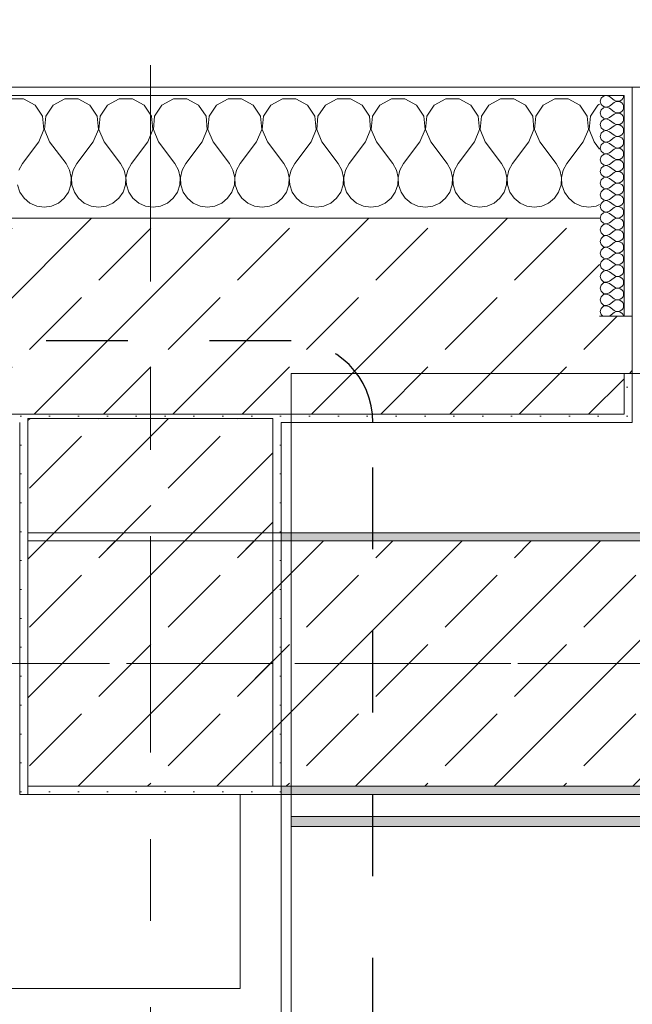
# Model space of a CAD drawing. Header units: metres. Extents: x -3.6 to 85.2, y -11 to 16.8.
# Tile 102 of 256: x 0.4 to 1.1, y 12.7 to 13.9. Entities that reach past the tile are written whole.
import ezdxf

# ---------------------------------------------------------------- set-up
doc = ezdxf.new("R2010")
doc.units = ezdxf.units.M
doc.header["$MEASUREMENT"] = 0
for name, pattern in [('Achse', [0.2, 0.1, -0.05, 0, -0.05]), ('Punktlinie eng', [0.0375, 0.0125, -0.025]), ('Strichlinie doppelt', [0.546806, 0.264583, -0.105833, 0.070556, -0.105833])]:
    doc.linetypes.add(name, pattern=pattern)
for name, color, linetype in [('208 - Marker.Detail', 7, 'Continuous'), ('451 - Universal.Achsen Raster', 7, 'Continuous'), ('604 - Struktur.Wand Aussen', 7, 'Continuous'), ('607 - Struktur.Stütze', 7, 'Continuous'), ('608 - Struktur.Träger', 7, 'Continuous'), ('Neubau_606 - Struktur.Wand Innen Ausbau', 7, 'Continuous'), ('Neubau_653 - Abdeckung.TB Verkofferung', 7, 'Continuous')]:
    doc.layers.add(name, color=color, linetype=linetype)
pattern_1 = [(45, (0, 0), (-0.01767767, 0.01767767), [0, -0.025])]
pattern_2 = [(45, (0, 0), (-0.0848528, 0.0848528), []), (45, (-0.04243, 0.04243), (-0.0848528, 0.0848528), [0.09, -0.03])]
pattern_3 = [(0, (0, 0), (0, 0.08660254), [0, -0.05]), (0, (0.025, 0.0433), (0, 0.08660254), [0, -0.05])]

# ---------------------------------------------------------------- blocks, each defined once
blk = doc.blocks.new('*X64')
at = {"layer": '604 - Struktur.Wand Aussen', "color": 7, "linetype": 'Continuous', "lineweight": 5}
for p, q in [((0.3748, 13.8407), (0.3585, 13.8407)), ((0.3891, 13.833), (0.3748, 13.8407)), ((0.4252, 13.8407), (0.4109, 13.833)), ((0.4415, 13.8407), (0.4252, 13.8407)), ((0.4558, 13.833), (0.4415, 13.8407)), ((0.4919, 13.8407), (0.4776, 13.833)), ((0.5081, 13.8407), (0.4919, 13.8407)), ((0.5224, 13.833), (0.5081, 13.8407)), ((0.5585, 13.8407), (0.5442, 13.833)), ((0.5748, 13.8407), (0.5585, 13.8407)), ((0.5891, 13.833), (0.5748, 13.8407)), ((0.6252, 13.8407), (0.6109, 13.833)), ((0.6415, 13.8407), (0.6252, 13.8407)), ((0.6558, 13.833), (0.6415, 13.8407)), ((0.6919, 13.8407), (0.6776, 13.833)), ((0.7081, 13.8407), (0.6919, 13.8407)), ((0.7224, 13.833), (0.7081, 13.8407)), ((0.7585, 13.8407), (0.7442, 13.833)), ((0.7748, 13.8407), (0.7585, 13.8407)), ((0.7891, 13.833), (0.7748, 13.8407)), ((0.8252, 13.8407), (0.8109, 13.833)), ((0.8415, 13.8407), (0.8252, 13.8407)), ((0.8558, 13.833), (0.8415, 13.8407)), ((0.8919, 13.8407), (0.8776, 13.833)), ((0.9081, 13.8407), (0.8919, 13.8407)), ((0.9224, 13.833), (0.9081, 13.8407)), ((0.9585, 13.8407), (0.9442, 13.833)), ((0.9748, 13.8407), (0.9585, 13.8407)), ((0.9891, 13.833), (0.9748, 13.8407)), ((1.0252, 13.8407), (1.0109, 13.833)), ((1.0415, 13.8407), (1.0252, 13.8407)), ((1.0558, 13.833), (1.0415, 13.8407)), ((0.3981, 13.8195), (0.3891, 13.833)), ((0.4109, 13.833), (0.4019, 13.8195)), ((0.4648, 13.8195), (0.4558, 13.833)), ((0.4776, 13.833), (0.4686, 13.8195)), ((0.5314, 13.8195), (0.5224, 13.833)), ((0.5442, 13.833), (0.5352, 13.8195)), ((0.5981, 13.8195), (0.5891, 13.833)), ((0.6109, 13.833), (0.6019, 13.8195)), ((0.6648, 13.8195), (0.6558, 13.833)), ((0.6776, 13.833), (0.6686, 13.8195)), ((0.7314, 13.8195), (0.7224, 13.833)), ((0.7442, 13.833), (0.7352, 13.8195)), ((0.7981, 13.8195), (0.7891, 13.833)), ((0.8109, 13.833), (0.8019, 13.8195)), ((0.8648, 13.8195), (0.8558, 13.833)), ((0.8776, 13.833), (0.8686, 13.8195)), ((0.9314, 13.8195), (0.9224, 13.833)), ((0.9442, 13.833), (0.9352, 13.8195)), ((0.9981, 13.8195), (0.9891, 13.833)), ((1.0109, 13.833), (1.0019, 13.8195)), ((1.0648, 13.8195), (1.0558, 13.833)), ((1.0776, 13.833), (1.0686, 13.8195)), ((1.08, 13.8343), (1.0776, 13.833)), ((0.3996, 13.8033), (0.3981, 13.8195)), ((0.4019, 13.8195), (0.4004, 13.8033)), ((0.4663, 13.8033), (0.4648, 13.8195)), ((0.4686, 13.8195), (0.467, 13.8033)), ((0.533, 13.8033), (0.5314, 13.8195)), ((0.5352, 13.8195), (0.5337, 13.8033)), ((0.5996, 13.8033), (0.5981, 13.8195)), ((0.6019, 13.8195), (0.6004, 13.8033)), ((0.6663, 13.8033), (0.6648, 13.8195)), ((0.6686, 13.8195), (0.667, 13.8033)), ((0.733, 13.8033), (0.7314, 13.8195)), ((0.7352, 13.8195), (0.7337, 13.8033)), ((0.7996, 13.8033), (0.7981, 13.8195)), ((0.8019, 13.8195), (0.8004, 13.8033)), ((0.8663, 13.8033), (0.8648, 13.8195)), ((0.8686, 13.8195), (0.867, 13.8033)), ((0.933, 13.8033), (0.9314, 13.8195)), ((0.9352, 13.8195), (0.9337, 13.8033)), ((0.9996, 13.8033), (0.9981, 13.8195)), ((1.0019, 13.8195), (1.0004, 13.8033)), ((1.0663, 13.8033), (1.0648, 13.8195)), ((1.0686, 13.8195), (1.067, 13.8033)), ((0.3933, 13.7883), (0.3996, 13.8033)), ((0.4004, 13.8033), (0.4067, 13.7883)), ((0.46, 13.7883), (0.4663, 13.8033)), ((0.467, 13.8033), (0.4733, 13.7883)), ((0.5267, 13.7883), (0.533, 13.8033)), ((0.5337, 13.8033), (0.54, 13.7883)), ((0.5933, 13.7883), (0.5996, 13.8033)), ((0.6004, 13.8033), (0.6067, 13.7883)), ((0.66, 13.7883), (0.6663, 13.8033)), ((0.667, 13.8033), (0.6733, 13.7883)), ((0.7267, 13.7883), (0.733, 13.8033)), ((0.7337, 13.8033), (0.74, 13.7883)), ((0.7933, 13.7883), (0.7996, 13.8033)), ((0.8004, 13.8033), (0.8067, 13.7883)), ((0.86, 13.7883), (0.8663, 13.8033)), ((0.867, 13.8033), (0.8733, 13.7883)), ((0.9267, 13.7883), (0.933, 13.8033)), ((0.9337, 13.8033), (0.94, 13.7883)), ((0.9933, 13.7883), (0.9996, 13.8033)), ((1.0004, 13.8033), (1.0067, 13.7883)), ((1.06, 13.7883), (1.0663, 13.8033)), ((1.067, 13.8033), (1.0733, 13.7883)), ((0.3933, 13.7883), (0.3733, 13.7617)), ((0.4067, 13.7883), (0.4267, 13.7617)), ((0.46, 13.7883), (0.44, 13.7617)), ((0.4733, 13.7883), (0.4933, 13.7617)), ((0.5267, 13.7883), (0.5067, 13.7617)), ((0.54, 13.7883), (0.56, 13.7617)), ((0.5933, 13.7883), (0.5733, 13.7617)), ((0.6067, 13.7883), (0.6267, 13.7617)), ((0.66, 13.7883), (0.64, 13.7617)), ((0.6733, 13.7883), (0.6933, 13.7617)), ((0.7267, 13.7883), (0.7067, 13.7617)), ((0.74, 13.7883), (0.76, 13.7617)), ((0.7933, 13.7883), (0.7733, 13.7617)), ((0.8067, 13.7883), (0.8267, 13.7617)), ((0.86, 13.7883), (0.84, 13.7617)), ((0.8733, 13.7883), (0.8933, 13.7617)), ((0.9267, 13.7883), (0.9067, 13.7617)), ((0.94, 13.7883), (0.96, 13.7617)), ((0.9933, 13.7883), (0.9733, 13.7617)), ((1.0067, 13.7883), (1.0267, 13.7617)), ((1.06, 13.7883), (1.04, 13.7617)), ((1.0733, 13.7883), (1.08, 13.7794)), ((0.3733, 13.7617), (0.3689, 13.7536)), ((0.4311, 13.7536), (0.4267, 13.7617)), ((0.44, 13.7617), (0.4355, 13.7536)), ((0.4978, 13.7536), (0.4933, 13.7617)), ((0.5067, 13.7617), (0.5022, 13.7536)), ((0.5645, 13.7536), (0.56, 13.7617)), ((0.5733, 13.7617), (0.5689, 13.7536)), ((0.6311, 13.7536), (0.6267, 13.7617)), ((0.64, 13.7617), (0.6355, 13.7536)), ((0.6978, 13.7536), (0.6933, 13.7617)), ((0.7067, 13.7617), (0.7022, 13.7536)), ((0.7645, 13.7536), (0.76, 13.7617)), ((0.7733, 13.7617), (0.7689, 13.7536)), ((0.8311, 13.7536), (0.8267, 13.7617)), ((0.84, 13.7617), (0.8355, 13.7536)), ((0.8978, 13.7536), (0.8933, 13.7617)), ((0.9067, 13.7617), (0.9022, 13.7536)), ((0.9645, 13.7536), (0.96, 13.7617)), ((0.9733, 13.7617), (0.9689, 13.7536)), ((1.0311, 13.7536), (1.0267, 13.7617)), ((1.04, 13.7617), (1.0355, 13.7536)), ((0.4332, 13.7447), (0.4311, 13.7536)), ((0.4328, 13.7355), (0.4332, 13.7447)), ((0.4355, 13.7536), (0.4335, 13.7447)), ((0.4335, 13.7447), (0.4339, 13.7355)), ((0.4999, 13.7447), (0.4978, 13.7536)), ((0.4994, 13.7355), (0.4999, 13.7447)), ((0.5022, 13.7536), (0.5001, 13.7447)), ((0.5001, 13.7447), (0.5006, 13.7355)), ((0.5665, 13.7447), (0.5645, 13.7536)), ((0.5661, 13.7355), (0.5665, 13.7447)), ((0.5689, 13.7536), (0.5668, 13.7447)), ((0.5668, 13.7447), (0.5672, 13.7355)), ((0.6332, 13.7447), (0.6311, 13.7536)), ((0.6328, 13.7355), (0.6332, 13.7447)), ((0.6355, 13.7536), (0.6335, 13.7447)), ((0.6335, 13.7447), (0.6339, 13.7355)), ((0.6999, 13.7447), (0.6978, 13.7536)), ((0.6994, 13.7355), (0.6999, 13.7447)), ((0.7022, 13.7536), (0.7001, 13.7447)), ((0.7001, 13.7447), (0.7006, 13.7355)), ((0.7665, 13.7447), (0.7645, 13.7536)), ((0.7661, 13.7355), (0.7665, 13.7447)), ((0.7689, 13.7536), (0.7668, 13.7447)), ((0.7668, 13.7447), (0.7672, 13.7355)), ((0.8332, 13.7447), (0.8311, 13.7536)), ((0.8328, 13.7355), (0.8332, 13.7447)), ((0.8355, 13.7536), (0.8335, 13.7447)), ((0.8335, 13.7447), (0.8339, 13.7355)), ((0.8999, 13.7447), (0.8978, 13.7536)), ((0.8994, 13.7355), (0.8999, 13.7447)), ((0.9022, 13.7536), (0.9001, 13.7447)), ((0.9001, 13.7447), (0.9006, 13.7355)), ((0.9665, 13.7447), (0.9645, 13.7536)), ((0.9661, 13.7355), (0.9665, 13.7447)), ((0.9689, 13.7536), (0.9668, 13.7447)), ((0.9668, 13.7447), (0.9672, 13.7355)), ((1.0332, 13.7447), (1.0311, 13.7536)), ((1.0328, 13.7355), (1.0332, 13.7447)), ((1.0355, 13.7536), (1.0335, 13.7447)), ((1.0335, 13.7447), (1.0339, 13.7355)), ((0.3672, 13.7355), (0.3702, 13.7268)), ((0.4298, 13.7268), (0.4328, 13.7355)), ((0.4339, 13.7355), (0.4369, 13.7268)), ((0.4965, 13.7268), (0.4994, 13.7355)), ((0.5006, 13.7355), (0.5035, 13.7268)), ((0.5631, 13.7268), (0.5661, 13.7355)), ((0.5672, 13.7355), (0.5702, 13.7268)), ((0.6298, 13.7268), (0.6328, 13.7355)), ((0.6339, 13.7355), (0.6369, 13.7268)), ((0.6965, 13.7268), (0.6994, 13.7355)), ((0.7006, 13.7355), (0.7035, 13.7268)), ((0.7631, 13.7268), (0.7661, 13.7355)), ((0.7672, 13.7355), (0.7702, 13.7268)), ((0.8298, 13.7268), (0.8328, 13.7355)), ((0.8339, 13.7355), (0.8369, 13.7268)), ((0.8965, 13.7268), (0.8994, 13.7355)), ((0.9006, 13.7355), (0.9035, 13.7268)), ((0.9631, 13.7268), (0.9661, 13.7355)), ((0.9672, 13.7355), (0.9702, 13.7268)), ((1.0298, 13.7268), (1.0328, 13.7355)), ((1.0339, 13.7355), (1.0369, 13.7268)), ((0.3702, 13.7268), (0.3754, 13.7192)), ((0.4246, 13.7192), (0.4298, 13.7268)), ((0.4369, 13.7268), (0.4421, 13.7192)), ((0.4913, 13.7192), (0.4965, 13.7268)), ((0.5035, 13.7268), (0.5087, 13.7192)), ((0.5579, 13.7192), (0.5631, 13.7268)), ((0.5702, 13.7268), (0.5754, 13.7192)), ((0.6246, 13.7192), (0.6298, 13.7268)), ((0.6369, 13.7268), (0.6421, 13.7192)), ((0.6913, 13.7192), (0.6965, 13.7268)), ((0.7035, 13.7268), (0.7087, 13.7192)), ((0.7579, 13.7192), (0.7631, 13.7268)), ((0.7702, 13.7268), (0.7754, 13.7192)), ((0.8246, 13.7192), (0.8298, 13.7268)), ((0.8369, 13.7268), (0.8421, 13.7192)), ((0.8913, 13.7192), (0.8965, 13.7268)), ((0.9035, 13.7268), (0.9087, 13.7192)), ((0.9579, 13.7192), (0.9631, 13.7268)), ((0.9702, 13.7268), (0.9754, 13.7192)), ((1.0246, 13.7192), (1.0298, 13.7268)), ((1.0369, 13.7268), (1.0421, 13.7192)), ((0.3754, 13.7192), (0.3825, 13.7133)), ((0.3825, 13.7133), (0.3909, 13.7096)), ((0.3909, 13.7096), (0.4, 13.7083)), ((0.4, 13.7083), (0.4091, 13.7096)), ((0.4091, 13.7096), (0.4175, 13.7133)), ((0.4175, 13.7133), (0.4246, 13.7192)), ((0.4421, 13.7192), (0.4491, 13.7133)), ((0.4491, 13.7133), (0.4576, 13.7096)), ((0.4576, 13.7096), (0.4667, 13.7083)), ((0.4667, 13.7083), (0.4758, 13.7096)), ((0.4758, 13.7096), (0.4842, 13.7133)), ((0.4842, 13.7133), (0.4913, 13.7192)), ((0.5087, 13.7192), (0.5158, 13.7133)), ((0.5158, 13.7133), (0.5242, 13.7096)), ((0.5242, 13.7096), (0.5333, 13.7083)), ((0.5333, 13.7083), (0.5424, 13.7096)), ((0.5424, 13.7096), (0.5509, 13.7133)), ((0.5509, 13.7133), (0.5579, 13.7192)), ((0.5754, 13.7192), (0.5825, 13.7133)), ((0.5825, 13.7133), (0.5909, 13.7096)), ((0.5909, 13.7096), (0.6, 13.7083)), ((0.6, 13.7083), (0.6091, 13.7096)), ((0.6091, 13.7096), (0.6175, 13.7133)), ((0.6175, 13.7133), (0.6246, 13.7192)), ((0.6421, 13.7192), (0.6491, 13.7133)), ((0.6491, 13.7133), (0.6576, 13.7096)), ((0.6576, 13.7096), (0.6667, 13.7083)), ((0.6667, 13.7083), (0.6758, 13.7096)), ((0.6758, 13.7096), (0.6842, 13.7133)), ((0.6842, 13.7133), (0.6913, 13.7192)), ((0.7087, 13.7192), (0.7158, 13.7133)), ((0.7158, 13.7133), (0.7242, 13.7096)), ((0.7242, 13.7096), (0.7333, 13.7083)), ((0.7333, 13.7083), (0.7424, 13.7096)), ((0.7424, 13.7096), (0.7509, 13.7133)), ((0.7509, 13.7133), (0.7579, 13.7192)), ((0.7754, 13.7192), (0.7825, 13.7133)), ((0.7825, 13.7133), (0.7909, 13.7096)), ((0.7909, 13.7096), (0.8, 13.7083)), ((0.8, 13.7083), (0.8091, 13.7096)), ((0.8091, 13.7096), (0.8175, 13.7133)), ((0.8175, 13.7133), (0.8246, 13.7192)), ((0.8421, 13.7192), (0.8491, 13.7133)), ((0.8491, 13.7133), (0.8576, 13.7096)), ((0.8576, 13.7096), (0.8667, 13.7083)), ((0.8667, 13.7083), (0.8758, 13.7096)), ((0.8758, 13.7096), (0.8842, 13.7133)), ((0.8842, 13.7133), (0.8913, 13.7192)), ((0.9087, 13.7192), (0.9158, 13.7133)), ((0.9158, 13.7133), (0.9242, 13.7096)), ((0.9242, 13.7096), (0.9333, 13.7083)), ((0.9333, 13.7083), (0.9424, 13.7096)), ((0.9424, 13.7096), (0.9509, 13.7133)), ((0.9509, 13.7133), (0.9579, 13.7192)), ((0.9754, 13.7192), (0.9825, 13.7133)), ((0.9825, 13.7133), (0.9909, 13.7096)), ((0.9909, 13.7096), (1, 13.7083)), ((1, 13.7083), (1.0091, 13.7096)), ((1.0091, 13.7096), (1.0175, 13.7133)), ((1.0175, 13.7133), (1.0246, 13.7192)), ((1.0421, 13.7192), (1.0491, 13.7133)), ((1.0491, 13.7133), (1.0576, 13.7096)), ((1.0576, 13.7096), (1.0667, 13.7083)), ((1.0667, 13.7083), (1.0758, 13.7096)), ((1.0758, 13.7096), (1.08, 13.7115))]:
    blk.add_line(p, q, dxfattribs=at)
blk = doc.blocks.new('*X83')
at = {"layer": '604 - Struktur.Wand Aussen', "color": 7, "linetype": 'Continuous', "lineweight": 5}
for p, q in [((1.0818, 13.8416), (1.0807, 13.8379)), ((1.0847, 13.8442), (1.0818, 13.8416)), ((1.0885, 13.845), (1.0847, 13.8442)), ((1.0921, 13.8436), (1.0885, 13.845)), ((1.0921, 13.8436), (1.0979, 13.8393)), ((1.107, 13.8397), (1.1082, 13.8412)), ((1.1082, 13.8412), (1.109, 13.843)), ((1.109, 13.843), (1.1093, 13.845)), ((1.0807, 13.8379), (1.0818, 13.8341)), ((1.0818, 13.8341), (1.0847, 13.8315)), ((1.0847, 13.83), (1.0818, 13.8273)), ((1.0847, 13.8315), (1.0885, 13.8307)), ((1.0885, 13.8307), (1.0847, 13.83)), ((1.0885, 13.8307), (1.0921, 13.8321)), ((1.0921, 13.8293), (1.0885, 13.8307)), ((1.0921, 13.8321), (1.0979, 13.8364)), ((1.0921, 13.8293), (1.0979, 13.825)), ((1.0979, 13.8393), (1.0996, 13.8383)), ((1.0996, 13.8374), (1.0979, 13.8364)), ((1.0996, 13.8383), (1.1015, 13.8379)), ((1.1015, 13.8378), (1.0996, 13.8374)), ((1.1015, 13.8379), (1.1035, 13.838)), ((1.1035, 13.8377), (1.1015, 13.8378)), ((1.1035, 13.838), (1.1053, 13.8386)), ((1.1053, 13.8371), (1.1035, 13.8377)), ((1.1053, 13.8386), (1.107, 13.8397)), ((1.107, 13.836), (1.1053, 13.8371)), ((1.1082, 13.8345), (1.107, 13.836)), ((1.109, 13.8327), (1.1082, 13.8345)), ((1.1082, 13.827), (1.109, 13.8288)), ((1.1093, 13.8307), (1.109, 13.8327)), ((1.109, 13.8288), (1.1093, 13.8307)), ((1.0818, 13.8273), (1.0807, 13.8236)), ((1.0807, 13.8236), (1.0818, 13.8198)), ((1.0818, 13.8198), (1.0847, 13.8172)), ((1.0847, 13.8172), (1.0885, 13.8165)), ((1.0885, 13.8165), (1.0921, 13.8179)), ((1.0921, 13.8179), (1.0979, 13.8221)), ((1.0979, 13.825), (1.0996, 13.824)), ((1.0996, 13.8231), (1.0979, 13.8221)), ((1.0996, 13.824), (1.1015, 13.8236)), ((1.1015, 13.8235), (1.0996, 13.8231)), ((1.1015, 13.8236), (1.1035, 13.8237)), ((1.1035, 13.8234), (1.1015, 13.8235)), ((1.1035, 13.8237), (1.1053, 13.8243)), ((1.1053, 13.8228), (1.1035, 13.8234)), ((1.1053, 13.8243), (1.107, 13.8254)), ((1.107, 13.8217), (1.1053, 13.8228)), ((1.107, 13.8254), (1.1082, 13.827)), ((1.1082, 13.8202), (1.107, 13.8217)), ((1.109, 13.8184), (1.1082, 13.8202)), ((1.1093, 13.8164), (1.109, 13.8184)), ((1.0818, 13.813), (1.0807, 13.8093)), ((1.0807, 13.8093), (1.0818, 13.8055)), ((1.0847, 13.8157), (1.0818, 13.813)), ((1.0818, 13.8055), (1.0847, 13.8029)), ((1.0885, 13.8164), (1.0847, 13.8157)), ((1.0921, 13.815), (1.0885, 13.8164)), ((1.0921, 13.815), (1.0979, 13.8107)), ((1.0921, 13.8036), (1.0979, 13.8079)), ((1.0979, 13.8107), (1.0996, 13.8098)), ((1.0996, 13.8088), (1.0979, 13.8079)), ((1.0996, 13.8098), (1.1015, 13.8093)), ((1.1015, 13.8093), (1.0996, 13.8088)), ((1.1015, 13.8093), (1.1035, 13.8094)), ((1.1035, 13.8092), (1.1015, 13.8093)), ((1.1035, 13.8094), (1.1053, 13.81)), ((1.1053, 13.8085), (1.1035, 13.8092)), ((1.1053, 13.81), (1.107, 13.8112)), ((1.107, 13.8074), (1.1053, 13.8085)), ((1.107, 13.8112), (1.1082, 13.8127)), ((1.1082, 13.8059), (1.107, 13.8074)), ((1.1082, 13.8127), (1.109, 13.8145)), ((1.109, 13.8041), (1.1082, 13.8059)), ((1.109, 13.8145), (1.1093, 13.8164)), ((1.0818, 13.7988), (1.0807, 13.795)), ((1.0807, 13.795), (1.0818, 13.7912)), ((1.0847, 13.8014), (1.0818, 13.7988)), ((1.0847, 13.8029), (1.0885, 13.8022)), ((1.0885, 13.8021), (1.0847, 13.8014)), ((1.0885, 13.8022), (1.0921, 13.8036)), ((1.0921, 13.8007), (1.0885, 13.8021)), ((1.0921, 13.8007), (1.0979, 13.7964)), ((1.0921, 13.7893), (1.0979, 13.7936)), ((1.0979, 13.7964), (1.0996, 13.7955)), ((1.0996, 13.7945), (1.0979, 13.7936)), ((1.0996, 13.7955), (1.1015, 13.795)), ((1.1015, 13.795), (1.0996, 13.7945)), ((1.1015, 13.795), (1.1035, 13.7951)), ((1.1035, 13.7949), (1.1015, 13.795)), ((1.1035, 13.7951), (1.1053, 13.7958)), ((1.1053, 13.7942), (1.1035, 13.7949)), ((1.1053, 13.7958), (1.107, 13.7969)), ((1.107, 13.7931), (1.1053, 13.7942)), ((1.107, 13.7969), (1.1082, 13.7984)), ((1.1082, 13.7916), (1.107, 13.7931)), ((1.1082, 13.7984), (1.109, 13.8002)), ((1.1093, 13.8021), (1.109, 13.8041)), ((1.109, 13.8002), (1.1093, 13.8021)), ((1.0818, 13.7845), (1.0807, 13.7807)), ((1.0807, 13.7807), (1.0818, 13.777)), ((1.0818, 13.7912), (1.0847, 13.7886)), ((1.0847, 13.7871), (1.0818, 13.7845)), ((1.0847, 13.7886), (1.0885, 13.7879)), ((1.0885, 13.7878), (1.0847, 13.7871)), ((1.0885, 13.7879), (1.0921, 13.7893)), ((1.0921, 13.7864), (1.0885, 13.7878)), ((1.0921, 13.7864), (1.0979, 13.7821)), ((1.0979, 13.7821), (1.0996, 13.7812)), ((1.0996, 13.7812), (1.1015, 13.7807)), ((1.1015, 13.7807), (1.0996, 13.7802)), ((1.1015, 13.7807), (1.1035, 13.7808)), ((1.1035, 13.7806), (1.1015, 13.7807)), ((1.1035, 13.7808), (1.1053, 13.7815)), ((1.1053, 13.78), (1.1035, 13.7806)), ((1.1053, 13.7815), (1.107, 13.7826)), ((1.107, 13.7826), (1.1082, 13.7841)), ((1.109, 13.7898), (1.1082, 13.7916)), ((1.1082, 13.7841), (1.109, 13.7859)), ((1.1093, 13.7879), (1.109, 13.7898)), ((1.109, 13.7859), (1.1093, 13.7879)), ((1.0818, 13.7702), (1.0807, 13.7664)), ((1.0818, 13.777), (1.0847, 13.7743)), ((1.0847, 13.7728), (1.0818, 13.7702)), ((1.0847, 13.7743), (1.0885, 13.7736)), ((1.0885, 13.7735), (1.0847, 13.7728)), ((1.0885, 13.7736), (1.0921, 13.775)), ((1.0921, 13.7721), (1.0885, 13.7735)), ((1.0921, 13.775), (1.0979, 13.7793)), ((1.0921, 13.7721), (1.0979, 13.7679)), ((1.0996, 13.7802), (1.0979, 13.7793)), ((1.107, 13.7788), (1.1053, 13.78)), ((1.1082, 13.7773), (1.107, 13.7788)), ((1.107, 13.7683), (1.1082, 13.7698)), ((1.109, 13.7755), (1.1082, 13.7773)), ((1.1082, 13.7698), (1.109, 13.7716)), ((1.1093, 13.7736), (1.109, 13.7755)), ((1.109, 13.7716), (1.1093, 13.7736)), ((1.0807, 13.7664), (1.0818, 13.7627)), ((1.0818, 13.7627), (1.0847, 13.76)), ((1.0847, 13.7585), (1.0818, 13.7559)), ((1.0847, 13.76), (1.0885, 13.7593)), ((1.0885, 13.7593), (1.0847, 13.7585)), ((1.0885, 13.7593), (1.0921, 13.7607)), ((1.0921, 13.7579), (1.0885, 13.7593)), ((1.0921, 13.7607), (1.0979, 13.765)), ((1.0921, 13.7579), (1.0979, 13.7536)), ((1.0979, 13.7679), (1.0996, 13.7669)), ((1.0996, 13.766), (1.0979, 13.765)), ((1.0996, 13.7669), (1.1015, 13.7665)), ((1.1015, 13.7664), (1.0996, 13.766)), ((1.1015, 13.7665), (1.1035, 13.7666)), ((1.1035, 13.7663), (1.1015, 13.7664)), ((1.1035, 13.7666), (1.1053, 13.7672)), ((1.1053, 13.7657), (1.1035, 13.7663)), ((1.1053, 13.7672), (1.107, 13.7683)), ((1.107, 13.7646), (1.1053, 13.7657)), ((1.1082, 13.763), (1.107, 13.7646)), ((1.109, 13.7612), (1.1082, 13.763)), ((1.1082, 13.7555), (1.109, 13.7573)), ((1.1093, 13.7593), (1.109, 13.7612)), ((1.109, 13.7573), (1.1093, 13.7593)), ((1.0818, 13.7559), (1.0807, 13.7521)), ((1.0807, 13.7521), (1.0818, 13.7484)), ((1.0818, 13.7484), (1.0847, 13.7458)), ((1.0847, 13.7442), (1.0818, 13.7416)), ((1.0847, 13.7458), (1.0885, 13.745)), ((1.0885, 13.745), (1.0847, 13.7442)), ((1.0885, 13.745), (1.0921, 13.7464)), ((1.0921, 13.7436), (1.0885, 13.745)), ((1.0921, 13.7464), (1.0979, 13.7507)), ((1.0979, 13.7536), (1.0996, 13.7526)), ((1.0996, 13.7517), (1.0979, 13.7507)), ((1.0996, 13.7526), (1.1015, 13.7522)), ((1.1015, 13.7521), (1.0996, 13.7517)), ((1.1015, 13.7522), (1.1035, 13.7523)), ((1.1035, 13.752), (1.1015, 13.7521)), ((1.1035, 13.7523), (1.1053, 13.7529)), ((1.1053, 13.7514), (1.1035, 13.752)), ((1.1053, 13.7529), (1.107, 13.754)), ((1.107, 13.7503), (1.1053, 13.7514)), ((1.107, 13.754), (1.1082, 13.7555)), ((1.1082, 13.7488), (1.107, 13.7503)), ((1.109, 13.747), (1.1082, 13.7488)), ((1.1093, 13.745), (1.109, 13.747)), ((1.109, 13.743), (1.1093, 13.745)), ((1.0818, 13.7416), (1.0807, 13.7379)), ((1.0807, 13.7379), (1.0818, 13.7341)), ((1.0818, 13.7341), (1.0847, 13.7315)), ((1.0921, 13.7436), (1.0979, 13.7393)), ((1.0921, 13.7321), (1.0979, 13.7364)), ((1.0979, 13.7393), (1.0996, 13.7383)), ((1.0996, 13.7374), (1.0979, 13.7364)), ((1.0996, 13.7383), (1.1015, 13.7379)), ((1.1015, 13.7378), (1.0996, 13.7374)), ((1.1015, 13.7379), (1.1035, 13.738)), ((1.1035, 13.7377), (1.1015, 13.7378)), ((1.1035, 13.738), (1.1053, 13.7386)), ((1.1053, 13.7371), (1.1035, 13.7377)), ((1.1053, 13.7386), (1.107, 13.7397)), ((1.107, 13.736), (1.1053, 13.7371)), ((1.107, 13.7397), (1.1082, 13.7412)), ((1.1082, 13.7345), (1.107, 13.736)), ((1.1082, 13.7412), (1.109, 13.743)), ((1.109, 13.7327), (1.1082, 13.7345)), ((1.1093, 13.7307), (1.109, 13.7327)), ((1.0818, 13.7273), (1.0807, 13.7236)), ((1.0807, 13.7236), (1.0818, 13.7198)), ((1.0847, 13.73), (1.0818, 13.7273)), ((1.0847, 13.7315), (1.0885, 13.7307)), ((1.0885, 13.7307), (1.0847, 13.73)), ((1.0885, 13.7307), (1.0921, 13.7321)), ((1.0921, 13.7293), (1.0885, 13.7307)), ((1.0921, 13.7293), (1.0979, 13.725)), ((1.0921, 13.7179), (1.0979, 13.7221)), ((1.0979, 13.725), (1.0996, 13.724)), ((1.0996, 13.7231), (1.0979, 13.7221)), ((1.0996, 13.724), (1.1015, 13.7236)), ((1.1015, 13.7235), (1.0996, 13.7231)), ((1.1015, 13.7236), (1.1035, 13.7237)), ((1.1035, 13.7234), (1.1015, 13.7235)), ((1.1035, 13.7237), (1.1053, 13.7243)), ((1.1053, 13.7228), (1.1035, 13.7234)), ((1.1053, 13.7243), (1.107, 13.7254)), ((1.107, 13.7217), (1.1053, 13.7228)), ((1.107, 13.7254), (1.1082, 13.727)), ((1.1082, 13.7202), (1.107, 13.7217)), ((1.1082, 13.727), (1.109, 13.7288)), ((1.109, 13.7184), (1.1082, 13.7202)), ((1.109, 13.7288), (1.1093, 13.7307)), ((1.0818, 13.713), (1.0807, 13.7093)), ((1.0807, 13.7093), (1.0818, 13.7055)), ((1.0818, 13.7198), (1.0847, 13.7172)), ((1.0847, 13.7157), (1.0818, 13.713)), ((1.0847, 13.7172), (1.0885, 13.7165)), ((1.0885, 13.7164), (1.0847, 13.7157)), ((1.0885, 13.7165), (1.0921, 13.7179)), ((1.0921, 13.715), (1.0885, 13.7164)), ((1.0921, 13.715), (1.0979, 13.7107)), ((1.0979, 13.7107), (1.0996, 13.7098)), ((1.0996, 13.7088), (1.0979, 13.7079)), ((1.0996, 13.7098), (1.1015, 13.7093)), ((1.1015, 13.7093), (1.0996, 13.7088)), ((1.1015, 13.7093), (1.1035, 13.7094)), ((1.1035, 13.7092), (1.1015, 13.7093)), ((1.1035, 13.7094), (1.1053, 13.71)), ((1.1053, 13.7085), (1.1035, 13.7092)), ((1.1053, 13.71), (1.107, 13.7112)), ((1.107, 13.7074), (1.1053, 13.7085)), ((1.107, 13.7112), (1.1082, 13.7127)), ((1.1082, 13.7127), (1.109, 13.7145)), ((1.1093, 13.7164), (1.109, 13.7184)), ((1.109, 13.7145), (1.1093, 13.7164)), ((1.0818, 13.6988), (1.0807, 13.695)), ((1.0818, 13.7055), (1.0847, 13.7029)), ((1.0847, 13.7014), (1.0818, 13.6988)), ((1.0847, 13.7029), (1.0885, 13.7022)), ((1.0885, 13.7021), (1.0847, 13.7014)), ((1.0885, 13.7022), (1.0921, 13.7036)), ((1.0921, 13.7007), (1.0885, 13.7021)), ((1.0921, 13.7036), (1.0979, 13.7079)), ((1.0921, 13.7007), (1.0979, 13.6964)), ((1.0979, 13.6964), (1.0996, 13.6955)), ((1.1053, 13.6958), (1.107, 13.6969)), ((1.1082, 13.7059), (1.107, 13.7074)), ((1.107, 13.6969), (1.1082, 13.6984)), ((1.109, 13.7041), (1.1082, 13.7059)), ((1.1082, 13.6984), (1.109, 13.7002)), ((1.1093, 13.7021), (1.109, 13.7041)), ((1.109, 13.7002), (1.1093, 13.7021)), ((1.0807, 13.695), (1.0818, 13.6912)), ((1.0818, 13.6845), (1.0807, 13.6807)), ((1.0818, 13.6912), (1.0847, 13.6886)), ((1.0847, 13.6871), (1.0818, 13.6845)), ((1.0847, 13.6886), (1.0885, 13.6879)), ((1.0885, 13.6878), (1.0847, 13.6871)), ((1.0885, 13.6879), (1.0921, 13.6893)), ((1.0921, 13.6864), (1.0885, 13.6878)), ((1.0921, 13.6893), (1.0979, 13.6936)), ((1.0921, 13.6864), (1.0979, 13.6821)), ((1.0996, 13.6945), (1.0979, 13.6936)), ((1.0996, 13.6955), (1.1015, 13.695)), ((1.1015, 13.695), (1.0996, 13.6945)), ((1.1015, 13.695), (1.1035, 13.6951)), ((1.1035, 13.6949), (1.1015, 13.695)), ((1.1035, 13.6951), (1.1053, 13.6958)), ((1.1053, 13.6942), (1.1035, 13.6949)), ((1.107, 13.6931), (1.1053, 13.6942)), ((1.1082, 13.6916), (1.107, 13.6931)), ((1.107, 13.6826), (1.1082, 13.6841)), ((1.109, 13.6898), (1.1082, 13.6916)), ((1.1082, 13.6841), (1.109, 13.6859)), ((1.1093, 13.6879), (1.109, 13.6898)), ((1.109, 13.6859), (1.1093, 13.6879)), ((1.0807, 13.6807), (1.0818, 13.677)), ((1.0818, 13.677), (1.0847, 13.6743)), ((1.0847, 13.6728), (1.0818, 13.6702)), ((1.0847, 13.6743), (1.0885, 13.6736)), ((1.0885, 13.6735), (1.0847, 13.6728)), ((1.0885, 13.6736), (1.0921, 13.675)), ((1.0921, 13.6721), (1.0885, 13.6735)), ((1.0921, 13.675), (1.0979, 13.6793)), ((1.0921, 13.6721), (1.0979, 13.6679)), ((1.0979, 13.6821), (1.0996, 13.6812)), ((1.0996, 13.6802), (1.0979, 13.6793)), ((1.0996, 13.6812), (1.1015, 13.6807)), ((1.1015, 13.6807), (1.0996, 13.6802)), ((1.1015, 13.6807), (1.1035, 13.6808)), ((1.1035, 13.6806), (1.1015, 13.6807)), ((1.1035, 13.6808), (1.1053, 13.6815)), ((1.1053, 13.68), (1.1035, 13.6806)), ((1.1053, 13.6815), (1.107, 13.6826)), ((1.107, 13.6788), (1.1053, 13.68)), ((1.1082, 13.6773), (1.107, 13.6788)), ((1.109, 13.6755), (1.1082, 13.6773)), ((1.1093, 13.6736), (1.109, 13.6755)), ((1.109, 13.6716), (1.1093, 13.6736)), ((1.0818, 13.6702), (1.0807, 13.6664)), ((1.0807, 13.6664), (1.0818, 13.6627)), ((1.0818, 13.6627), (1.0847, 13.66)), ((1.0847, 13.66), (1.0885, 13.6593)), ((1.0885, 13.6593), (1.0921, 13.6607)), ((1.0921, 13.6607), (1.0979, 13.665)), ((1.0979, 13.6679), (1.0996, 13.6669)), ((1.0996, 13.666), (1.0979, 13.665)), ((1.0996, 13.6669), (1.1015, 13.6665)), ((1.1015, 13.6664), (1.0996, 13.666)), ((1.1015, 13.6665), (1.1035, 13.6666)), ((1.1035, 13.6663), (1.1015, 13.6664)), ((1.1035, 13.6666), (1.1053, 13.6672)), ((1.1053, 13.6657), (1.1035, 13.6663)), ((1.1053, 13.6672), (1.107, 13.6683)), ((1.107, 13.6646), (1.1053, 13.6657)), ((1.107, 13.6683), (1.1082, 13.6698)), ((1.1082, 13.663), (1.107, 13.6646)), ((1.1082, 13.6698), (1.109, 13.6716)), ((1.109, 13.6612), (1.1082, 13.663)), ((1.1093, 13.6593), (1.109, 13.6612)), ((1.0818, 13.6559), (1.0807, 13.6521)), ((1.0807, 13.6521), (1.0818, 13.6484)), ((1.0847, 13.6585), (1.0818, 13.6559)), ((1.0818, 13.6484), (1.0847, 13.6458)), ((1.0885, 13.6593), (1.0847, 13.6585)), ((1.0921, 13.6579), (1.0885, 13.6593)), ((1.0921, 13.6579), (1.0979, 13.6536)), ((1.0921, 13.6464), (1.0979, 13.6507)), ((1.0979, 13.6536), (1.0996, 13.6526)), ((1.0996, 13.6517), (1.0979, 13.6507)), ((1.0996, 13.6526), (1.1015, 13.6522)), ((1.1015, 13.6521), (1.0996, 13.6517)), ((1.1015, 13.6522), (1.1035, 13.6523)), ((1.1035, 13.652), (1.1015, 13.6521)), ((1.1035, 13.6523), (1.1053, 13.6529)), ((1.1053, 13.6514), (1.1035, 13.652)), ((1.1053, 13.6529), (1.107, 13.654)), ((1.107, 13.6503), (1.1053, 13.6514)), ((1.107, 13.654), (1.1082, 13.6555)), ((1.1082, 13.6488), (1.107, 13.6503)), ((1.1082, 13.6555), (1.109, 13.6573)), ((1.109, 13.647), (1.1082, 13.6488)), ((1.109, 13.6573), (1.1093, 13.6593)), ((1.0818, 13.6416), (1.0807, 13.6379)), ((1.0807, 13.6379), (1.0818, 13.6341)), ((1.0847, 13.6442), (1.0818, 13.6416)), ((1.0847, 13.6458), (1.0885, 13.645)), ((1.0885, 13.645), (1.0847, 13.6442)), ((1.0885, 13.645), (1.0921, 13.6464)), ((1.0921, 13.6436), (1.0885, 13.645)), ((1.0921, 13.6436), (1.0979, 13.6393)), ((1.0921, 13.6321), (1.0979, 13.6364)), ((1.0979, 13.6393), (1.0996, 13.6383)), ((1.0996, 13.6374), (1.0979, 13.6364)), ((1.0996, 13.6383), (1.1015, 13.6379)), ((1.1015, 13.6378), (1.0996, 13.6374)), ((1.1015, 13.6379), (1.1035, 13.638)), ((1.1035, 13.6377), (1.1015, 13.6378)), ((1.1035, 13.638), (1.1053, 13.6386)), ((1.1053, 13.6371), (1.1035, 13.6377)), ((1.1053, 13.6386), (1.107, 13.6397)), ((1.107, 13.636), (1.1053, 13.6371)), ((1.107, 13.6397), (1.1082, 13.6412)), ((1.1082, 13.6345), (1.107, 13.636)), ((1.1082, 13.6412), (1.109, 13.643)), ((1.1093, 13.645), (1.109, 13.647)), ((1.109, 13.643), (1.1093, 13.645)), ((1.0818, 13.6273), (1.0807, 13.6236)), ((1.0818, 13.6341), (1.0847, 13.6315)), ((1.0847, 13.63), (1.0818, 13.6273)), ((1.0847, 13.6315), (1.0885, 13.6307)), ((1.0885, 13.6307), (1.0847, 13.63)), ((1.0885, 13.6307), (1.0921, 13.6321)), ((1.0921, 13.6293), (1.0885, 13.6307)), ((1.0921, 13.6293), (1.0979, 13.625)), ((1.0979, 13.625), (1.0996, 13.624)), ((1.0996, 13.624), (1.1015, 13.6236)), ((1.1035, 13.6237), (1.1053, 13.6243)), ((1.1053, 13.6243), (1.107, 13.6254)), ((1.107, 13.6254), (1.1082, 13.627)), ((1.109, 13.6327), (1.1082, 13.6345)), ((1.1082, 13.627), (1.109, 13.6288)), ((1.1093, 13.6307), (1.109, 13.6327)), ((1.109, 13.6288), (1.1093, 13.6307)), ((1.0807, 13.6236), (1.0818, 13.6198)), ((1.0818, 13.613), (1.0807, 13.6093)), ((1.0818, 13.6198), (1.0847, 13.6172)), ((1.0847, 13.6157), (1.0818, 13.613)), ((1.0847, 13.6172), (1.0885, 13.6165)), ((1.0885, 13.6164), (1.0847, 13.6157)), ((1.0885, 13.6165), (1.0921, 13.6179)), ((1.0921, 13.615), (1.0885, 13.6164)), ((1.0921, 13.6179), (1.0979, 13.6221)), ((1.0921, 13.615), (1.0979, 13.6107)), ((1.0996, 13.6231), (1.0979, 13.6221)), ((1.1015, 13.6235), (1.0996, 13.6231)), ((1.1015, 13.6236), (1.1035, 13.6237)), ((1.1035, 13.6234), (1.1015, 13.6235)), ((1.1053, 13.6228), (1.1035, 13.6234)), ((1.107, 13.6217), (1.1053, 13.6228)), ((1.1082, 13.6202), (1.107, 13.6217)), ((1.107, 13.6112), (1.1082, 13.6127)), ((1.109, 13.6184), (1.1082, 13.6202)), ((1.1082, 13.6127), (1.109, 13.6145)), ((1.1093, 13.6164), (1.109, 13.6184)), ((1.109, 13.6145), (1.1093, 13.6164)), ((1.0807, 13.6093), (1.0818, 13.6055)), ((1.0818, 13.6055), (1.0847, 13.6029)), ((1.0847, 13.6014), (1.0818, 13.5988)), ((1.0847, 13.6029), (1.0885, 13.6022)), ((1.0885, 13.6021), (1.0847, 13.6014)), ((1.0885, 13.6022), (1.0921, 13.6036)), ((1.0921, 13.6007), (1.0885, 13.6021)), ((1.0921, 13.6036), (1.0979, 13.6079)), ((1.0921, 13.6007), (1.0979, 13.5964)), ((1.0979, 13.6107), (1.0996, 13.6098)), ((1.0996, 13.6088), (1.0979, 13.6079)), ((1.0996, 13.6098), (1.1015, 13.6093)), ((1.1015, 13.6093), (1.0996, 13.6088)), ((1.1015, 13.6093), (1.1035, 13.6094)), ((1.1035, 13.6092), (1.1015, 13.6093)), ((1.1035, 13.6094), (1.1053, 13.61)), ((1.1053, 13.6085), (1.1035, 13.6092)), ((1.1053, 13.61), (1.107, 13.6112)), ((1.107, 13.6074), (1.1053, 13.6085)), ((1.1082, 13.6059), (1.107, 13.6074)), ((1.109, 13.6041), (1.1082, 13.6059)), ((1.1082, 13.5984), (1.109, 13.6002)), ((1.1093, 13.6021), (1.109, 13.6041)), ((1.109, 13.6002), (1.1093, 13.6021)), ((1.0818, 13.5988), (1.0807, 13.595)), ((1.0807, 13.595), (1.0818, 13.5912)), ((1.0818, 13.5912), (1.0847, 13.5886)), ((1.0847, 13.5886), (1.0885, 13.5879)), ((1.0885, 13.5878), (1.0847, 13.5871)), ((1.0885, 13.5879), (1.0921, 13.5893)), ((1.0921, 13.5864), (1.0885, 13.5878)), ((1.0921, 13.5893), (1.0979, 13.5936)), ((1.0979, 13.5964), (1.0996, 13.5955)), ((1.0996, 13.5945), (1.0979, 13.5936)), ((1.0996, 13.5955), (1.1015, 13.595)), ((1.1015, 13.595), (1.0996, 13.5945)), ((1.1015, 13.595), (1.1035, 13.5951)), ((1.1035, 13.5949), (1.1015, 13.595)), ((1.1035, 13.5951), (1.1053, 13.5958)), ((1.1053, 13.5942), (1.1035, 13.5949)), ((1.1053, 13.5958), (1.107, 13.5969)), ((1.107, 13.5931), (1.1053, 13.5942)), ((1.107, 13.5969), (1.1082, 13.5984)), ((1.1082, 13.5916), (1.107, 13.5931)), ((1.109, 13.5898), (1.1082, 13.5916)), ((1.1093, 13.5879), (1.109, 13.5898)), ((1.109, 13.5859), (1.1093, 13.5879)), ((1.0818, 13.5845), (1.0807, 13.5807)), ((1.0807, 13.5807), (1.0818, 13.577)), ((1.0847, 13.5871), (1.0818, 13.5845)), ((1.0818, 13.577), (1.0839, 13.575)), ((1.0921, 13.5864), (1.0979, 13.5821)), ((1.0921, 13.575), (1.0979, 13.5793)), ((1.0979, 13.5821), (1.0996, 13.5812)), ((1.0996, 13.5802), (1.0979, 13.5793)), ((1.0996, 13.5812), (1.1015, 13.5807)), ((1.1015, 13.5807), (1.0996, 13.5802)), ((1.1015, 13.5807), (1.1035, 13.5808)), ((1.1035, 13.5806), (1.1015, 13.5807)), ((1.1035, 13.5808), (1.1053, 13.5815)), ((1.1053, 13.58), (1.1035, 13.5806)), ((1.1053, 13.5815), (1.107, 13.5826)), ((1.107, 13.5788), (1.1053, 13.58)), ((1.107, 13.5826), (1.1082, 13.5841)), ((1.1082, 13.5773), (1.107, 13.5788)), ((1.1082, 13.5841), (1.109, 13.5859)), ((1.109, 13.5755), (1.1082, 13.5773)), ((1.1091, 13.575), (1.109, 13.5755))]:
    blk.add_line(p, q, dxfattribs=at)

msp = doc.modelspace()

# ---------------------------------------------------------------- hatches: boundary and pattern name
at = {"layer": '604 - Struktur.Wand Aussen', "linetype": 'Continuous', "lineweight": 0, "true_color": 0x000000}
h = msp.add_hatch(dxfattribs=at)
h.set_pattern_fill('Verputz_0001', color=18, style=0, pattern_type=2)
h.set_pattern_definition(pattern_3)
h.paths.add_polyline_path([(-0.165, 13.855), (-0.165, 13.845), (1.11, 13.845), (1.11, 13.855)])
h = msp.add_hatch(dxfattribs=at)
h.set_pattern_fill('Verputz_0001', color=18, style=0, pattern_type=2)
h.set_pattern_definition(pattern_3)
h.paths.add_polyline_path([(1.11, 13.855), (1.11, 13.575), (1.12, 13.575), (1.12, 13.855)])
h = msp.add_hatch(dxfattribs=at)
h.set_pattern_fill('Beton__Stahlbeton_0001', color=18, style=0, pattern_type=2)
h.set_pattern_definition(pattern_2)
h.paths.add_polyline_path([(1.08, 13.695), (0.225, 13.695), (0.225, 13.455), (1.11, 13.455), (1.11, 13.505), (1.12, 13.505), (1.12, 13.575), (1.11, 13.575), (1.08, 13.575)])
h = msp.add_hatch(dxfattribs=at)
h.set_pattern_fill('Gips_0001', color=18, style=0, pattern_type=2)
h.set_pattern_definition(pattern_1)
h.paths.add_polyline_path([(1.11, 13.445), (1.12, 13.445), (1.12, 13.505), (1.11, 13.505)])
h = msp.add_hatch(dxfattribs=at)
h.set_pattern_fill('Gips_0001', color=18, style=0, pattern_type=2)
h.set_pattern_definition(pattern_1)
h.paths.add_polyline_path([(0.235, 13.455), (0.235, 13.445), (0.37, 13.445), (0.37, 13.455)])
h = msp.add_hatch(dxfattribs=at)
h.set_pattern_fill('Gips_0001', color=18, style=0, pattern_type=2)
h.set_pattern_definition(pattern_1)
h.paths.add_polyline_path([(0.69, 13.445), (1.11, 13.445), (1.11, 13.455), (0.69, 13.455)])
at = {"layer": '607 - Struktur.Stütze', "linetype": 'Continuous', "lineweight": 0, "true_color": 0x000000}
h = msp.add_hatch(dxfattribs=at)
h.set_pattern_fill('Gips_0001', color=18, style=0, pattern_type=2)
h.set_pattern_definition(pattern_1)
h.paths.add_polyline_path([(0.37, 13.455), (0.37, 13.445), (0.38, 13.445), (0.38, 13.45), (0.68, 13.45), (0.68, 13.445), (0.69, 13.445), (0.69, 13.455)])
h = msp.add_hatch(dxfattribs=at)
h.set_pattern_fill('Gips_0001', color=18, style=0, pattern_type=2)
h.set_pattern_definition(pattern_1)
h.paths.add_polyline_path([(0.37, 12.99), (0.69, 12.99), (0.69, 13.445), (0.68, 13.445), (0.68, 13), (0.38, 13), (0.38, 13.445), (0.37, 13.445)])
h = msp.add_hatch(dxfattribs=at)
h.set_pattern_fill('Beton__Stahlbeton_0001', color=18, style=0, pattern_type=2)
h.set_pattern_definition(pattern_2)
h.paths.add_polyline_path([(0.38, 13), (0.68, 13), (0.68, 13.45), (0.38, 13.45)])
at = {"layer": '608 - Struktur.Träger', "linetype": 'Continuous', "lineweight": 0, "true_color": 0x000000}
h = msp.add_hatch(dxfattribs=at)
h.set_pattern_fill('Beton__Stahlbeton_0001', color=18, style=0, pattern_type=2)
h.set_pattern_definition(pattern_2)
h.paths.add_polyline_path([(0.38, 13), (0.69, 13), (3.97, 13), (4.29, 13), (7.57, 13), (7.89, 13), (11.17, 13), (11.48, 13), (11.48, 13.3), (11.17, 13.3), (7.89, 13.3), (7.57, 13.3), (4.29, 13.3), (3.97, 13.3), (0.69, 13.3), (0.38, 13.3)])
h = msp.add_hatch(dxfattribs=at)
h.set_pattern_fill('Gips_0001', color=18, style=0, pattern_type=2)
h.set_pattern_definition(pattern_1)
h.paths.add_polyline_path([(0.69, 13.31), (0.69, 13.3), (3.97, 13.3), (3.97, 13.31)])
h = msp.add_hatch(dxfattribs=at)
h.set_pattern_fill('Gips_0001', color=18, style=0, pattern_type=2)
h.set_pattern_definition(pattern_1)
h.paths.add_polyline_path([(0.69, 13), (0.69, 12.99), (3.97, 12.99), (3.97, 13)])
at = {"layer": 'Neubau_606 - Struktur.Wand Innen Ausbau', "linetype": 'Continuous', "lineweight": 0, "true_color": 0x000000}
h = msp.add_hatch(dxfattribs=at)
h.set_pattern_fill('Gips_0001', color=18, style=0, pattern_type=2)
h.set_pattern_definition(pattern_1)
h.paths.add_polyline_path([(0.7025, 12.7025), (0.7025, 13.445), (0.69, 13.445), (0.69, 12.7025)])
at = {"layer": 'Neubau_653 - Abdeckung.TB Verkofferung', "linetype": 'Continuous', "lineweight": 0, "true_color": 0x000000}
h = msp.add_hatch(dxfattribs=at)
h.set_pattern_fill('Gips_0001', color=18, style=0, pattern_type=2)
h.set_pattern_definition(pattern_1)
h.paths.add_polyline_path([(0.7025, 12.9505), (4.045, 12.9505), (4.045, 12.963), (0.7025, 12.963)])

# ---------------------------------------------------------------- linework, layer by layer
at = {"layer": '208 - Marker.Detail', "color": 30, "linetype": 'Punktlinie eng', "lineweight": 25, "true_color": 0xff6e00}
for p, q in [((0.7025, 13.545), (0.235, 13.545)), ((0.8025, 12.69), (0.8025, 13.445))]:
    msp.add_line(p, q, dxfattribs=at)
msp.add_arc((0.7025, 13.445), 0.1, 0, 90, dxfattribs=at)
at = {"layer": '451 - Universal.Achsen Raster', "color": 160, "linetype": 'Strichlinie doppelt', "lineweight": 9, "true_color": 0x3232ff}
for p, q in [((0.53, -10.585), (0.53, 16.355)), ((64.935, 13.15), (-3.175, 13.15))]:
    msp.add_line(p, q, dxfattribs=at)
at = {"layer": '604 - Struktur.Wand Aussen', "color": 7, "linetype": 'Continuous', "lineweight": 5}
for p, q in [((1.11, 13.855), (1.12, 13.855)), ((1.12, 13.855), (1.12, 13.845)), ((1.08, 13.845), (-0.025, 13.845)), ((1.08, 13.845), (1.11, 13.845)), ((1.11, 13.575), (1.11, 13.845)), ((1.11, 13.845), (1.11, 13.575)), ((1.12, 13.845), (1.12, 13.705)), ((1.12, 13.705), (1.12, 13.695)), ((1.12, 13.695), (1.12, 13.575)), ((1.08, 13.575), (1.11, 13.575)), ((1.11, 13.575), (1.12, 13.575)), ((1.11, 13.505), (1.12, 13.505)), ((1.12, 13.505), (1.12, 13.455)), ((1.11, 13.445), (1.12, 13.445)), ((1.12, 13.455), (1.12, 13.445))]:
    msp.add_line(p, q, dxfattribs=at)
at = {"layer": '604 - Struktur.Wand Aussen', "color": 7, "linetype": 'Continuous', "lineweight": 13}
for p, q in [((3.52, 13.855), (1.12, 13.855)), ((1.08, 13.695), (0.225, 13.695)), ((1.12, 13.575), (1.12, 13.505)), ((1.11, 13.455), (1.11, 13.505)), ((0.235, 13.455), (1.11, 13.455))]:
    msp.add_line(p, q, dxfattribs=at)
at = {"layer": '604 - Struktur.Wand Aussen', "color": 7, "linetype": 'Continuous', "lineweight": 5, "flags": 128}
for points in [[(1.11, 13.855), (-0.165, 13.855)], [(0.69, 13.445), (1.11, 13.445)]]:
    msp.add_lwpolyline(points, dxfattribs=at)
at = {"layer": '607 - Struktur.Stütze', "color": 7, "linetype": 'Continuous', "lineweight": 5, "flags": 128}
msp.add_lwpolyline([(0.37, 13.445), (0.37, 12.99), (0.69, 12.99), (0.69, 13.445)], dxfattribs=at)
at = {"layer": '607 - Struktur.Stütze', "color": 7, "linetype": 'Continuous', "lineweight": 13, "flags": 128}
msp.add_lwpolyline([(0.38, 13), (0.68, 13), (0.68, 13.45), (0.38, 13.45)], close=True, dxfattribs=at)
at = {"layer": '608 - Struktur.Träger', "color": 7, "linetype": 'Continuous', "lineweight": 13}
for p, q in [((0.38, 13.31), (11.48, 13.31)), ((0.38, 12.99), (0.38, 13.31)), ((0.69, 13.3), (0.38, 13.3)), ((3.97, 13.3), (0.69, 13.3)), ((0.38, 12.99), (11.48, 12.99))]:
    msp.add_line(p, q, dxfattribs=at)
at = {"layer": '608 - Struktur.Träger', "color": 7, "linetype": 'Continuous', "lineweight": 9}
msp.add_line((0.38, 13.3), (0.38, 13), dxfattribs=at)
at = {"layer": '608 - Struktur.Träger', "color": 7, "linetype": 'Continuous', "lineweight": 5}
for p, q in [((0.69, 13.31), (0.69, 13.3)), ((3.97, 13.31), (0.69, 13.31)), ((0.69, 13), (0.69, 12.99)), ((3.97, 12.99), (0.69, 12.99))]:
    msp.add_line(p, q, dxfattribs=at)
at = {"layer": '608 - Struktur.Träger', "color": 7, "linetype": 'Achse', "lineweight": 9}
msp.add_line((0.38, 13.15), (11.48, 13.15), dxfattribs=at)
at = {"layer": '608 - Struktur.Träger', "color": 7, "linetype": 'Continuous', "lineweight": 13, "flags": 128}
msp.add_lwpolyline([(11.48, 13), (11.17, 13), (7.89, 13), (7.57, 13), (4.29, 13), (3.97, 13), (0.69, 13), (0.38, 13)], dxfattribs=at)
at = {"layer": 'Neubau_606 - Struktur.Wand Innen Ausbau', "color": 1, "linetype": 'Continuous', "lineweight": 5}
for p, q in [((0.69, 12.7525), (0.69, 12.99)), ((0.69, 12.7025), (0.69, 12.7525))]:
    msp.add_line(p, q, dxfattribs=at)
at = {"layer": 'Neubau_606 - Struktur.Wand Innen Ausbau', "color": 1, "linetype": 'Continuous', "lineweight": 5, "flags": 128}
for points in [[(0.7025, 12.69), (0.7025, 13.445)], [(0.64, 12.99), (0.64, 12.7525)], [(0.64, 12.7525), (0.235, 12.7525)]]:
    msp.add_lwpolyline(points, dxfattribs=at)
at = {"layer": 'Neubau_653 - Abdeckung.TB Verkofferung', "color": 1, "linetype": 'Continuous', "lineweight": 9}
for p, q in [((0.7025, 13.505), (11.25, 13.505)), ((0.7025, 12.9505), (0.7025, 13.505)), ((0.7025, 12.9505), (11.25, 12.9505))]:
    msp.add_line(p, q, dxfattribs=at)
at = {"layer": 'Neubau_653 - Abdeckung.TB Verkofferung', "color": 1, "linetype": 'Continuous', "lineweight": 5}
for p, q in [((4.045, 12.99), (0.7025, 12.99)), ((4.045, 12.963), (0.7025, 12.963)), ((4.045, 12.9505), (0.7025, 12.9505))]:
    msp.add_line(p, q, dxfattribs=at)
at = {"layer": 'Neubau_653 - Abdeckung.TB Verkofferung', "color": 1, "linetype": 'Continuous', "lineweight": 5, "flags": 128}
msp.add_lwpolyline([(0.7025, 12.99), (0.7025, 12.963), (0.7025, 12.9505)], dxfattribs=at)

# ---------------------------------------------------------------- block references
at = {"layer": '604 - Struktur.Wand Aussen', "color": 7, "lineweight": 18}
for name in ['*X64', '*X83']:
    msp.add_blockref(name, (0, 0), dxfattribs=at)

doc.saveas('drawing.dxf')
